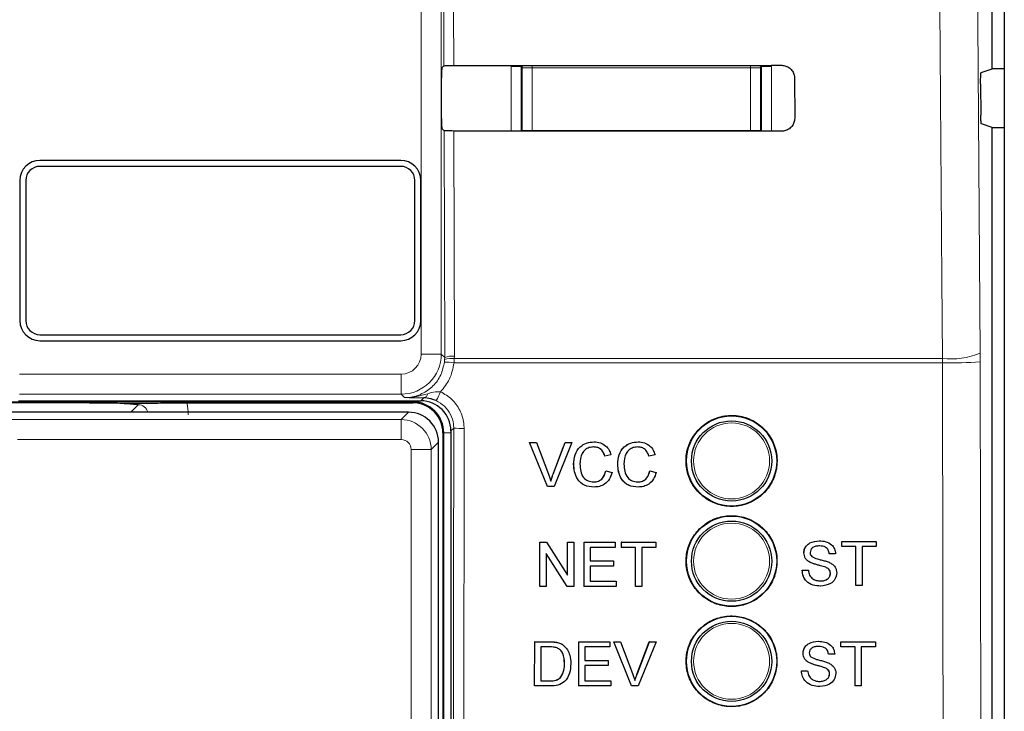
# Model space of a CAD drawing. Header units: millimetres. Extents: x 5 to 418, y 2 to 292.
# Tile 11 of 51: x 74 to 91, y 189 to 201. Entities that reach past the tile are written whole.
import ezdxf

# ---------------------------------------------------------------- set-up
doc = ezdxf.new("R2010")
doc.units = ezdxf.units.MM

msp = doc.modelspace()

# ---------------------------------------------------------------- linework, layer by layer
at = {"color": 7, "linetype": 'Continuous', "lineweight": 18}
for p, q in [((81.1679, 195.3626), (81.1679, 223.252)), ((81.5012, 223.252), (81.5012, 195.3626)), ((81.5472, 200.1588), (81.545, 201.0808)), ((81.7062, 201.0779), (81.7084, 200.1616)), ((82.665, 200.1434), (82.8317, 200.1434)), ((82.665, 199.0726), (82.665, 200.1434)), ((82.8492, 200.1258), (82.8317, 200.1434)), ((82.8317, 200.1434), (82.8317, 199.0725)), ((82.8492, 200.1258), (83.0159, 200.1258)), ((82.8492, 199.0821), (82.8492, 200.1258)), ((83.0159, 200.1624), (83.0159, 200.1258)), ((86.6418, 200.1258), (83.0159, 200.1258)), ((83.0159, 200.1258), (83.0159, 199.0821)), ((86.6418, 200.1651), (86.6418, 200.1258)), ((86.6418, 200.1258), (86.8084, 200.1258)), ((86.6418, 199.0821), (86.6418, 200.1258)), ((86.826, 200.1434), (86.8084, 200.1258)), ((86.8084, 200.1258), (86.8084, 199.0821)), ((86.826, 199.0695), (86.826, 200.1434)), ((86.9926, 200.1434), (86.826, 200.1434)), ((86.9926, 200.1434), (86.9926, 199.0694)), ((81.5585, 195.3052), (81.5497, 199.0761)), ((81.7109, 199.0732), (81.7197, 195.3273)), ((82.8491, 199.0725), (82.8492, 199.0821)), ((82.85, 199.0725), (82.8492, 199.0821)), ((82.8492, 199.0821), (83.0159, 199.0821)), ((83.0159, 199.0821), (83.0159, 199.0724)), ((83.0159, 199.0821), (86.6418, 199.0821)), ((86.6418, 199.0821), (86.6418, 199.0697)), ((86.6418, 199.0821), (86.8084, 199.0821)), ((86.8084, 199.0821), (86.8072, 199.0695)), ((86.8084, 199.0821), (86.8086, 199.0695)), ((81.5012, 195.3626), (81.1679, 195.3626)), ((81.5012, 195.3626), (81.5585, 195.3052)), ((81.5579, 195.2729), (81.5585, 195.3052)), ((81.7197, 195.3273), (81.7188, 195.287)), ((90.4624, 195.235), (90.4618, 195.3754)), ((81.5546, 195.2308), (81.5579, 195.2729)), ((81.7188, 195.287), (81.7146, 195.2168)), ((89.8353, 195.2168), (81.7146, 195.2168)), ((81.7188, 195.287), (89.8344, 195.287)), ((89.8344, 195.287), (89.8353, 195.2168)), ((74.4897, 195.0293), (80.8346, 195.0293)), ((80.8346, 194.696), (80.8346, 195.0293)), ((80.8346, 194.696), (74.4897, 194.696)), ((80.892, 194.6386), (80.8346, 194.696)), ((81.0288, 194.5666), (74.077, 194.5666)), ((76.3398, 194.3961), (76.4626, 194.5189)), ((81.0288, 194.5666), (81.0288, 194.5853)), ((81.0288, 194.5666), (81.0288, 194.552)), ((81.1622, 194.5853), (81.2113, 194.6344)), ((80.8341, 194.2739), (80.9563, 194.3961)), ((74.2902, 194.2739), (80.8341, 194.2739)), ((80.8341, 194.2739), (80.8341, 193.9406)), ((81.5434, 194.052), (81.5288, 194.052)), ((81.5434, 156.4187), (81.5434, 194.052)), ((81.5434, 194.052), (81.6621, 194.052)), ((81.7089, 194.1322), (81.6621, 194.0854)), ((80.8341, 193.9406), (74.4569, 193.9406)), ((81.4562, 193.8962), (81.334, 193.774)), ((81.334, 193.774), (81.0008, 193.774)), ((81.0008, 188.199), (81.0008, 193.774)), ((81.334, 193.774), (81.334, 188.199)), ((83.363, 193.3675), (83.3623, 193.3675)), ((83.3058, 190.5757), (83.3048, 190.5767)), ((83.3086, 189.9274), (83.3076, 189.9283))]:
    msp.add_line(p, q, dxfattribs=at)
at = {"color": 7, "linetype": 'Continuous', "lineweight": 25}
for p, q in [((90.8633, 222.8414), (90.8633, 153.4055)), ((90.6621, 200.107), (90.6621, 201.1303)), ((81.51, 200.1215), (81.5472, 200.1588)), ((90.4781, 200.0457), (90.6621, 200.107)), ((90.8633, 200.107), (90.6621, 200.107)), ((81.5071, 199.2825), (81.5071, 199.9549)), ((87.3764, 199.952), (87.378, 199.2853)), ((90.4696, 199.857), (90.4732, 199.3349)), ((81.5497, 199.0761), (81.51, 199.1158)), ((90.6621, 199.1303), (90.4818, 199.1904)), ((90.6621, 153.9178), (90.6621, 199.1303)), ((90.6621, 199.1303), (90.8633, 199.1303)), ((80.8288, 198.5853), (74.8288, 198.5853)), ((80.8288, 198.4853), (74.8288, 198.4853)), ((74.4955, 198.252), (74.4955, 195.9187)), ((74.5955, 198.252), (74.5955, 195.9187)), ((81.0621, 195.9187), (81.0621, 198.252)), ((81.1621, 195.9187), (81.1621, 198.252)), ((74.8288, 195.6853), (80.8288, 195.6853)), ((74.8288, 195.5853), (80.8288, 195.5853)), ((75.6512, 194.552), (74.0624, 194.552)), ((74.4724, 194.5853), (81.1622, 194.5853)), ((77.2706, 194.552), (81.0288, 194.552)), ((80.9563, 194.3961), (74.168, 194.3961)), ((81.5288, 194.052), (81.5288, 156.4187)), ((81.6621, 194.0854), (81.6621, 156.4198)), ((81.4562, 156.5745), (81.4562, 193.8962)), ((83.2665, 193.1598), (82.971, 193.8931)), ((82.9717, 193.8931), (82.971, 193.8931)), ((83.2672, 193.1598), (82.9717, 193.8931)), ((82.9717, 193.8931), (83.0837, 193.8931)), ((83.0837, 193.8931), (83.283, 193.3675)), ((83.363, 193.3675), (83.5628, 193.8931)), ((83.6747, 193.8931), (83.3792, 193.1598)), ((83.5628, 193.8931), (83.5621, 193.8931)), ((83.5628, 193.8931), (83.6747, 193.8931)), ((84.0412, 193.9025), (84.0407, 193.9025)), ((84.7739, 193.9025), (84.7734, 193.9025)), ((83.3623, 193.3675), (83.5353, 193.8229)), ((84.2203, 193.6672), (84.2195, 193.6672)), ((84.3236, 193.6894), (84.2203, 193.6672)), ((84.9529, 193.6672), (84.9522, 193.6672)), ((85.0562, 193.6894), (84.9529, 193.6672)), ((83.7037, 193.5319), (83.7029, 193.5319)), ((84.4363, 193.5319), (84.4356, 193.5319)), ((84.2391, 193.4186), (84.2383, 193.4186)), ((84.2391, 193.4186), (84.3424, 193.3945)), ((84.9717, 193.4186), (84.971, 193.4186)), ((84.9717, 193.4186), (85.075, 193.3945)), ((83.2672, 193.1598), (83.2665, 193.1598)), ((83.3792, 193.1598), (83.2672, 193.1598)), ((84.0433, 193.1504), (84.0425, 193.1504)), ((84.7759, 193.1504), (84.7752, 193.1504)), ((83.1433, 192.2316), (83.1428, 192.2316)), ((83.1433, 191.4983), (83.1433, 192.2316)), ((83.1433, 192.2316), (83.2525, 192.2316)), ((83.2525, 192.2316), (83.6035, 191.6844)), ((83.6035, 192.2316), (83.6032, 192.2316)), ((83.6035, 191.6844), (83.6035, 192.2316)), ((83.6035, 192.2316), (83.7069, 192.2316)), ((83.7069, 192.2316), (83.7069, 191.4983)), ((83.8759, 192.2316), (83.8756, 192.2316)), ((83.8759, 191.4983), (83.8759, 192.2316)), ((83.8759, 192.2316), (84.3925, 192.2316)), ((84.3925, 192.2316), (84.3925, 192.147)), ((84.4958, 192.2316), (84.4956, 192.2316)), ((84.4958, 192.147), (84.4958, 192.2316)), ((84.4958, 192.2316), (85.0687, 192.2316)), ((85.0687, 192.2316), (85.0687, 192.147)), ((87.7858, 192.2564), (87.7856, 192.2564)), ((88.1608, 192.247), (88.1604, 192.247)), ((88.1608, 192.1624), (88.1608, 192.247)), ((88.1608, 192.247), (88.7338, 192.247)), ((88.7338, 192.247), (88.7338, 192.1624)), ((83.5977, 191.4983), (83.2467, 192.0455)), ((83.2467, 192.0455), (83.2467, 191.4983)), ((84.3925, 192.147), (83.9792, 192.147)), ((83.9792, 192.147), (83.9792, 191.9214)), ((84.4958, 192.147), (84.4955, 192.147)), ((84.7306, 192.147), (84.4958, 192.147)), ((84.7306, 191.4983), (84.7306, 192.147)), ((85.0687, 192.147), (84.8339, 192.147)), ((84.8339, 192.147), (84.8339, 191.4983)), ((87.5314, 192.0556), (87.5311, 192.0556)), ((87.9541, 192.0402), (87.9536, 192.0402)), ((88.0575, 192.0402), (87.9541, 192.0402)), ((88.1608, 192.1624), (88.1603, 192.1624)), ((88.3956, 192.1624), (88.1608, 192.1624)), ((88.3949, 191.5137), (88.3949, 192.103)), ((88.3956, 191.5137), (88.3956, 192.1624)), ((88.7338, 192.1624), (88.499, 192.1624)), ((88.499, 192.1624), (88.499, 191.5137)), ((83.9792, 191.9214), (84.3643, 191.9214)), ((84.3643, 191.9214), (84.3643, 191.8368)), ((87.6396, 191.8971), (87.639, 191.8971)), ((84.3643, 191.8368), (83.9792, 191.8368)), ((83.9792, 191.8368), (83.9792, 191.5829)), ((87.5032, 191.7676), (87.5025, 191.7676)), ((87.5032, 191.7676), (87.6066, 191.7676)), ((87.8948, 191.8159), (87.8941, 191.8159)), ((87.9729, 191.7169), (87.9722, 191.7169)), ((83.9792, 191.5829), (84.4112, 191.5829)), ((84.4112, 191.5829), (84.4112, 191.4983)), ((83.1418, 191.4983), (83.1418, 191.4993)), ((83.1433, 191.4983), (83.1418, 191.4983)), ((83.2467, 191.4983), (83.1433, 191.4983)), ((83.5977, 191.4983), (83.5963, 191.4983)), ((83.7069, 191.4983), (83.5977, 191.4983)), ((83.8759, 191.4983), (83.8746, 191.4983)), ((84.4112, 191.4983), (83.8759, 191.4983)), ((84.7306, 191.4983), (84.7294, 191.4983)), ((84.8339, 191.4983), (84.7306, 191.4983)), ((87.8101, 191.5043), (87.8094, 191.5043)), ((88.3956, 191.5137), (88.3949, 191.5137)), ((88.499, 191.5137), (88.3956, 191.5137)), ((83.054, 189.8429), (83.0552, 190.5758)), ((83.0552, 190.5758), (83.0542, 190.5767)), ((83.0552, 190.5758), (83.3058, 190.5757)), ((83.4352, 190.5651), (83.4342, 190.5661)), ((83.7869, 189.8427), (83.788, 190.5755)), ((83.788, 190.5755), (83.787, 190.5766)), ((83.788, 190.5755), (84.3048, 190.5754)), ((84.3048, 190.5754), (84.3036, 190.5765)), ((84.3048, 190.5754), (84.3047, 190.4908)), ((84.3713, 190.5754), (84.3701, 190.5765)), ((84.6657, 189.8424), (84.3713, 190.5754)), ((84.3713, 190.5754), (84.4833, 190.5753)), ((84.4833, 190.5753), (84.4821, 190.5765)), ((84.4833, 190.5753), (84.6819, 190.05)), ((84.7607, 190.0511), (84.9613, 190.5763)), ((84.7619, 190.05), (84.9625, 190.5752)), ((85.0745, 190.5752), (84.7777, 189.8424)), ((84.9625, 190.5752), (84.9613, 190.5763)), ((84.9613, 190.5763), (85.0733, 190.5763)), ((84.9625, 190.5752), (85.0745, 190.5752)), ((85.0745, 190.5752), (85.0733, 190.5763)), ((87.7719, 190.5854), (87.7717, 190.5854)), ((88.1469, 190.576), (88.1465, 190.576)), ((88.1469, 190.4914), (88.1469, 190.576)), ((88.1469, 190.576), (88.7199, 190.576)), ((88.7199, 190.576), (88.7199, 190.4914)), ((83.1584, 190.4912), (83.1575, 189.9274)), ((83.307, 190.4911), (83.1584, 190.4912)), ((83.5417, 190.5126), (83.5407, 190.5136)), ((83.5555, 190.5001), (83.5543, 190.5013)), ((83.8913, 190.491), (83.8909, 190.2654)), ((84.3047, 190.4908), (83.8913, 190.491)), ((88.1469, 190.4914), (88.1464, 190.4914)), ((88.3817, 190.4914), (88.1469, 190.4914)), ((88.3811, 189.8427), (88.3811, 190.4329)), ((88.3817, 189.8427), (88.3817, 190.4914)), ((88.7199, 190.4914), (88.4851, 190.4914)), ((88.4851, 190.4914), (88.4851, 189.8427)), ((83.8909, 190.2654), (84.2761, 190.2653)), ((84.2761, 190.2653), (84.275, 190.2664)), ((84.2761, 190.2653), (84.276, 190.1808)), ((87.5175, 190.3846), (87.5172, 190.3846)), ((87.9402, 190.3692), (87.9397, 190.3692)), ((88.0436, 190.3692), (87.9402, 190.3692)), ((83.5526, 190.2147), (83.5516, 190.2157)), ((83.8908, 190.1809), (83.8904, 189.9272)), ((84.276, 190.1808), (83.8908, 190.1809)), ((87.4893, 190.0965), (87.4886, 190.0965)), ((87.4893, 190.0965), (87.5926, 190.0965)), ((87.6257, 190.2261), (87.6251, 190.2261)), ((87.8809, 190.1448), (87.8802, 190.1448)), ((83.1575, 189.9274), (83.3086, 189.9274)), ((83.4818, 189.9791), (83.4808, 189.9801)), ((83.8904, 189.9272), (84.3226, 189.9271)), ((84.3226, 189.9271), (84.3215, 189.9281)), ((84.3226, 189.9271), (84.3224, 189.8425)), ((84.7619, 190.05), (84.7607, 190.0511)), ((87.959, 190.0458), (87.9583, 190.0458)), ((83.054, 189.8429), (83.0531, 189.8438)), ((83.3165, 189.8428), (83.054, 189.8429)), ((83.7869, 189.8427), (83.7859, 189.8436)), ((84.3224, 189.8425), (83.7869, 189.8427)), ((84.6657, 189.8424), (84.6645, 189.8435)), ((84.7777, 189.8424), (84.6657, 189.8424)), ((87.7962, 189.8333), (87.7955, 189.8333)), ((88.3817, 189.8427), (88.3811, 189.8427)), ((88.4851, 189.8427), (88.3817, 189.8427))]:
    msp.add_line(p, q, dxfattribs=at)
at = {"color": 7, "linetype": 'Continuous', "lineweight": 18, "flags": 128}
for points in [[(90.2956, 218.9631), (90.3787, 207.165), (90.4618, 195.3754)], [(89.8344, 195.287), (89.8251, 196.6084), (89.7877, 201.894), (89.6675, 218.8747)], [(82.8492, 200.1258), (82.8524, 200.1583), (82.8533, 200.1623)], [(86.8036, 200.1653), (86.8052, 200.1583), (86.8084, 200.1258)]]:
    msp.add_lwpolyline(points, dxfattribs=at)
at = {"color": 7, "linetype": 'Continuous', "lineweight": 25}
for centre, radius in [((86.3288, 193.5853), 0.75), ((86.3288, 193.5853), 0.6667), ((86.3288, 191.9187), 0.75), ((86.3288, 191.9187), 0.6667), ((86.3288, 190.252), 0.75), ((86.3288, 190.252), 0.6667)]:
    msp.add_circle(centre, radius, dxfattribs=at)
at = {"color": 7, "linetype": 'Continuous', "lineweight": 18}
for centre in [(86.3288, 193.5853), (86.3288, 191.9187), (86.3288, 190.252)]:
    msp.add_circle(centre, 0.6316, dxfattribs=at)
at = {"color": 7, "linetype": 'Continuous', "lineweight": 25}
for centre, radius, start, end in [((74.8288, 198.252), 0.3333, 90, 180), ((80.8288, 198.252), 0.3333, 0, 90), ((74.8288, 198.252), 0.2333, 90, 180), ((80.8288, 198.252), 0.2333, 0, 90), ((74.8288, 195.9187), 0.3333, 180, 270), ((74.8288, 195.9187), 0.2333, 180, 270), ((80.8288, 195.9187), 0.2333, 270, 0), ((80.8288, 195.9187), 0.3333, 270, 0), ((81.0288, 194.052), 0.5146, 0, 90), ((81.0288, 194.052), 0.5, 0, 90)]:
    msp.add_arc(centre, radius, start, end, dxfattribs=at)
at = {"color": 7, "linetype": 'Continuous', "lineweight": 18}
for centre, radius, start, end in [((80.8345, 195.3627), 0.6667, 270.00873, 359.99127), ((81.6828, 194.9979), 0.3315, 83.61467, 112.00928), ((89.9606, 196.6618), 1.3807, 264.75697, 291.28619), ((81.4804, 193.4617), 1.7706, 82.39916, 87.59893), ((81.6664, 194.9579), 0.3332, 80.96458, 109.01794), ((89.9648, 201.5574), 6.342, 268.83046, 274.50021), ((81.1907, 194.7193), 0.0873, 283.66786, 348.64856), ((80.517, 195.1343), 1.052, 328.7156, 337.70032), ((81.839, 195.7268), 1.5999, 265.33873, 271.51453)]:
    msp.add_arc(centre, radius, start, end, dxfattribs=at)
at = {"color": 7, "linetype": 'Continuous', "lineweight": 25}
for centre, major_axis, ratio, start_param, end_param in [((81.51, 199.9549), (0, 0.1667), 0.0174551, 0.0174533, 1.5707963), ((70.6621, 205.9465), (331.5967, 0), 0.0174551, 4.7457074, 4.7621688), ((81.51, 199.2825), (0, 0.1667), 0.0174551, 1.5707963, 3.1241394), ((70.6621, 193.3178), (329.907, 0), 0.0174551, 1.5207614, 1.5372995), ((81.1621, 194.0853), (0.3537, 0.3537), 0.9996955, 5.4979394, 7.0684312), ((80.9563, 193.8961), (0.3536, -0.3536), 0.9998985, 0.7855505, 2.3560422)]:
    msp.add_ellipse(centre, major_axis=major_axis, ratio=ratio, start_param=start_param, end_param=end_param, dxfattribs=at)
at = {"color": 7, "linetype": 'Continuous', "lineweight": 18}
for centre, major_axis, ratio, start_param, end_param in [((80.8345, 195.3627), (-0.2358, 0.2358), 0.9996955, 2.3563468, 3.9268385), ((76.4603, 194.3502), (0.1208, 0.1208), 0.9759379, 5.7611944, 7.0672139), ((76.4603, 194.3502), (-0.5909, -0.5909), 0.9972647, 2.357564, 2.5991163), ((80.8341, 193.7739), (-0.3536, 0.3536), 0.9998985, 3.9271431, 5.4976349), ((80.8341, 193.7739), (0.1179, 0.1179), 0.9996955, 5.4979394, 7.0684312)]:
    msp.add_ellipse(centre, major_axis=major_axis, ratio=ratio, start_param=start_param, end_param=end_param, dxfattribs=at)
at = {"color": 7, "linetype": 'Continuous', "lineweight": 25}
for points, knots in [([(81.5472, 200.1588), (81.5494, 200.1591), (81.5538, 200.1597), (81.5837, 200.1606), (81.627, 200.1613), (81.6715, 200.1616), (81.6993, 200.1616), (81.7084, 200.1616)], [0, 0, 0, 0, 0.2236598, 0.4473429, 0.6703401, 0.8919116, 1, 1, 1, 1]), ([(87.1621, 200.1656), (87.1739, 200.165), (87.2095, 200.1633), (87.2668, 200.1428), (87.3241, 200.098), (87.3634, 200.0362), (87.3758, 199.9842), (87.3763, 199.956), (87.3764, 199.952)], [0, 0, 0, 0, 0.1046692, 0.317023, 0.5307428, 0.746575, 0.9639054, 1, 1, 1, 1]), ([(90.4696, 199.857), (90.4695, 199.8757), (90.4694, 199.9131), (90.4706, 199.9662), (90.4725, 200.009), (90.4751, 200.039), (90.4771, 200.0435), (90.4781, 200.0457)], [0, 0, 0, 0, 0.1983621, 0.396713, 0.5954388, 0.7952465, 1, 1, 1, 1]), ([(87.378, 199.2853), (87.3774, 199.2732), (87.3756, 199.2367), (87.3544, 199.1782), (87.3082, 199.1204), (87.2455, 199.0815), (87.1938, 199.0697), (87.166, 199.0693), (87.1621, 199.0692)], [0, 0, 0, 0, 0.1086494, 0.3253892, 0.5407101, 0.7539172, 0.9656881, 1, 1, 1, 1]), ([(90.4818, 199.1904), (90.4808, 199.1926), (90.4788, 199.197), (90.4762, 199.2268), (90.4742, 199.2701), (90.4734, 199.3094), (90.4733, 199.3314), (90.4732, 199.3349)], [0, 0, 0, 0, 0.2392868, 0.4785981, 0.7171951, 0.9543381, 1, 1, 1, 1]), ([(81.7109, 199.0732), (81.6924, 199.0732), (81.6553, 199.0733), (81.6067, 199.0738), (81.5704, 199.0746), (81.5525, 199.0754), (81.5505, 199.0759), (81.5497, 199.0761)], [0, 0, 0, 0, 0.2188249, 0.4376055, 0.657623, 0.8800574, 1, 1, 1, 1]), ([(75.6512, 194.552), (75.735, 194.5519), (75.9025, 194.5516), (76.1136, 194.5494), (76.2521, 194.5471), (76.3465, 194.5452), (76.3987, 194.544), (76.4442, 194.5436), (76.4644, 194.5435), (76.4863, 194.5436), (76.5323, 194.5442), (76.6561, 194.5469), (76.8568, 194.5504), (77.1192, 194.5519), (77.2365, 194.552), (77.2706, 194.552)], [0, 0, 0, 0, 0.1285765, 0.2567737, 0.3662028, 0.4233865, 0.4807326, 0.4926999, 0.5020936, 0.5114973, 0.5265389, 0.585134, 0.819275, 0.9475433, 1, 1, 1, 1]), ([(76.4626, 194.5189), (76.4622, 194.5189), (76.4539, 194.5198), (76.4135, 194.524), (76.3176, 194.5329), (76.1421, 194.5433), (75.8995, 194.5507), (75.734, 194.5516), (75.6512, 194.552)], [0, 0, 0, 0, 0.00274543, 0.05080831, 0.24574994, 0.54490651, 0.77220368, 1, 1, 1, 1]), ([(81.4161, 194.588), (81.3914, 194.598), (81.3599, 194.6108), (81.2899, 194.629), (81.2476, 194.6319), (81.2113, 194.6344)], [0, 0, 0, 0, 0.3391927, 0.4330012, 1, 1, 1, 1]), ([(85.7941, 194.1216), (85.7398, 194.0558), (85.6312, 193.924), (85.5628, 193.6721), (85.5761, 193.4149), (85.6752, 193.1756), (85.8477, 192.9826), (86.0746, 192.8574), (86.3303, 192.8145), (86.5857, 192.8588), (86.812, 192.9852), (86.9834, 193.1792), (87.081, 193.4187), (87.0939, 193.6769), (87.0207, 193.9249), (86.8694, 194.135), (86.6571, 194.2832), (86.4071, 194.353), (86.1492, 194.3352), (85.9379, 194.2481), (85.834, 194.1568), (85.7941, 194.1216)], [0, 0, 0, 0, 0.0535723, 0.1071443, 0.1607313, 0.2143785, 0.2681024, 0.321888, 0.375695, 0.4294732, 0.4831833, 0.5368141, 0.5903891, 0.6439578, 0.6975746, 0.7512731, 0.8050495, 0.8588638, 0.9126587, 0.9663868, 1, 1, 1, 1]), ([(83.7029, 193.5319), (83.7069, 193.5848), (83.7148, 193.6903), (83.7964, 193.82), (83.9163, 193.891), (83.9991, 193.8987), (84.0405, 193.9025)], [0, 0, 0, 0, 0.28049248, 0.55956971, 0.77961533, 1, 1, 1, 1]), ([(83.7037, 193.5319), (83.7076, 193.5848), (83.7155, 193.6903), (83.7971, 193.82), (83.917, 193.891), (83.9998, 193.8987), (84.0412, 193.9025)], [0, 0, 0, 0, 0.2804925, 0.5595697, 0.7796153, 1, 1, 1, 1]), ([(84.0412, 193.9025), (84.0771, 193.8999), (84.1488, 193.8946), (84.2368, 193.8415), (84.2956, 193.7692), (84.3143, 193.716), (84.3236, 193.6894)], [0, 0, 0, 0, 0.2800806, 0.5594487, 0.7795488, 1, 1, 1, 1]), ([(84.4356, 193.5319), (84.4395, 193.5848), (84.4474, 193.6903), (84.529, 193.82), (84.6489, 193.891), (84.7317, 193.8987), (84.7731, 193.9025)], [0, 0, 0, 0, 0.28049248, 0.55956971, 0.77961533, 1, 1, 1, 1]), ([(84.4363, 193.5319), (84.4402, 193.5848), (84.4481, 193.6903), (84.5298, 193.82), (84.6496, 193.891), (84.7324, 193.8987), (84.7739, 193.9025)], [0, 0, 0, 0, 0.2804925, 0.5595697, 0.7796153, 1, 1, 1, 1]), ([(84.7739, 193.9025), (84.8098, 193.8999), (84.8815, 193.8946), (84.9694, 193.8415), (85.0282, 193.7692), (85.0469, 193.716), (85.0562, 193.6894)], [0, 0, 0, 0, 0.2800806, 0.5594487, 0.7795488, 1, 1, 1, 1]), ([(84.0362, 193.8179), (84.0103, 193.8161), (83.9586, 193.8126), (83.8895, 193.7732), (83.8184, 193.6831), (83.8117, 193.5945), (83.807, 193.5323)], [0, 0, 0, 0, 0.1872234, 0.3739058, 0.5607363, 1, 1, 1, 1]), ([(84.2195, 193.6672), (84.2115, 193.69), (84.1953, 193.7355), (84.1499, 193.7877), (84.0924, 193.8145), (84.0545, 193.8168), (84.0355, 193.8179)], [0, 0, 0, 0, 0.2805533, 0.5597389, 0.7796538, 1, 1, 1, 1]), ([(84.2203, 193.6672), (84.2122, 193.69), (84.1961, 193.7355), (84.1506, 193.7877), (84.0932, 193.8145), (84.0552, 193.8168), (84.0362, 193.8179)], [0, 0, 0, 0, 0.2805533, 0.5597389, 0.7796538, 1, 1, 1, 1]), ([(84.7689, 193.8179), (84.743, 193.8161), (84.6913, 193.8126), (84.6221, 193.7732), (84.551, 193.6831), (84.5443, 193.5945), (84.5396, 193.5323)], [0, 0, 0, 0, 0.1872234, 0.3739058, 0.5607363, 1, 1, 1, 1]), ([(84.9522, 193.6672), (84.9441, 193.69), (84.928, 193.7355), (84.8825, 193.7877), (84.8251, 193.8145), (84.7871, 193.8168), (84.7681, 193.8179)], [0, 0, 0, 0, 0.2805533, 0.5597389, 0.7796538, 1, 1, 1, 1]), ([(84.9529, 193.6672), (84.9448, 193.69), (84.9287, 193.7355), (84.8833, 193.7877), (84.8258, 193.8145), (84.7879, 193.8168), (84.7689, 193.8179)], [0, 0, 0, 0, 0.2805533, 0.5597389, 0.7796538, 1, 1, 1, 1]), ([(84.0425, 193.1504), (83.9876, 193.1544), (83.8782, 193.1625), (83.7625, 193.2739), (83.712, 193.4045), (83.7059, 193.4894), (83.7029, 193.5319)], [0, 0, 0, 0, 0.2799551, 0.5580876, 0.7789116, 1, 1, 1, 1]), ([(84.0433, 193.1504), (83.9884, 193.1544), (83.8789, 193.1625), (83.7632, 193.2739), (83.7127, 193.4045), (83.7067, 193.4894), (83.7037, 193.5319)], [0, 0, 0, 0, 0.27995506, 0.55808759, 0.77891157, 1, 1, 1, 1]), ([(83.807, 193.5323), (83.809, 193.493), (83.8131, 193.4144), (83.8558, 193.3091), (83.9408, 193.2458), (84.0026, 193.2386), (84.0336, 193.235)], [0, 0, 0, 0, 0.281245, 0.5607156, 0.780138, 1, 1, 1, 1]), ([(84.7752, 193.1504), (84.7203, 193.1544), (84.6108, 193.1625), (84.4951, 193.2739), (84.4446, 193.4045), (84.4386, 193.4894), (84.4356, 193.5319)], [0, 0, 0, 0, 0.2799551, 0.5580876, 0.7789116, 1, 1, 1, 1]), ([(84.7759, 193.1504), (84.721, 193.1544), (84.6116, 193.1625), (84.4958, 193.2739), (84.4453, 193.4045), (84.4393, 193.4894), (84.4363, 193.5319)], [0, 0, 0, 0, 0.2799551, 0.5580876, 0.7789116, 1, 1, 1, 1]), ([(84.5396, 193.5323), (84.5417, 193.493), (84.5458, 193.4144), (84.5884, 193.3091), (84.6734, 193.2458), (84.7353, 193.2386), (84.7662, 193.235)], [0, 0, 0, 0, 0.281245, 0.5607156, 0.780138, 1, 1, 1, 1]), ([(83.283, 193.3675), (83.2912, 193.3456), (83.3058, 193.3066), (83.3179, 193.2667), (83.3232, 193.2491)], [0, 0, 0, 0, 0.5599982, 1, 1, 1, 1]), ([(83.3225, 193.2491), (83.3293, 193.2714), (83.3413, 193.3113), (83.3559, 193.3503), (83.3623, 193.3675)], [0, 0, 0, 0, 0.5599723, 1, 1, 1, 1]), ([(83.3232, 193.2491), (83.33, 193.2714), (83.3421, 193.3113), (83.3566, 193.3503), (83.363, 193.3675)], [0, 0, 0, 0, 0.5599723, 1, 1, 1, 1]), ([(84.0329, 193.235), (84.061, 193.2377), (84.1173, 193.2432), (84.203, 193.3054), (84.2249, 193.3757), (84.2383, 193.4186)], [0, 0, 0, 0, 0.28071123, 0.56090458, 1, 1, 1, 1]), ([(84.0336, 193.235), (84.0617, 193.2377), (84.118, 193.2432), (84.2037, 193.3054), (84.2256, 193.3757), (84.2391, 193.4186)], [0, 0, 0, 0, 0.28071123, 0.56090458, 1, 1, 1, 1]), ([(84.3424, 193.3945), (84.3302, 193.357), (84.306, 193.282), (84.2286, 193.2001), (84.1358, 193.1565), (84.0741, 193.1524), (84.0433, 193.1504)], [0, 0, 0, 0, 0.2802563, 0.5595462, 0.7795894, 1, 1, 1, 1]), ([(84.7655, 193.235), (84.7937, 193.2377), (84.8499, 193.2432), (84.9356, 193.3054), (84.9576, 193.3757), (84.971, 193.4186)], [0, 0, 0, 0, 0.28071123, 0.56090458, 1, 1, 1, 1]), ([(84.7662, 193.235), (84.7944, 193.2377), (84.8507, 193.2432), (84.9363, 193.3054), (84.9583, 193.3757), (84.9717, 193.4186)], [0, 0, 0, 0, 0.28071123, 0.56090458, 1, 1, 1, 1]), ([(85.075, 193.3945), (85.0629, 193.357), (85.0386, 193.282), (84.9613, 193.2001), (84.8685, 193.1565), (84.8068, 193.1524), (84.7759, 193.1504)], [0, 0, 0, 0, 0.2802563, 0.5595462, 0.7795894, 1, 1, 1, 1]), ([(85.7942, 192.4539), (85.74, 192.3881), (85.6317, 192.2564), (85.5636, 192.0048), (85.5771, 191.7478), (85.6763, 191.5089), (85.8487, 191.3162), (86.0755, 191.1914), (86.331, 191.1488), (86.5861, 191.1933), (86.812, 191.3197), (86.983, 191.5136), (87.0802, 191.7529), (87.0929, 192.0108), (87.0196, 192.2585), (86.8684, 192.4682), (86.6561, 192.6161), (86.4063, 192.6855), (86.1487, 192.6675), (85.9378, 192.5803), (85.8341, 192.4891), (85.7942, 192.4539)], [0, 0, 0, 0, 0.0535691, 0.1071378, 0.1607248, 0.2143765, 0.2681074, 0.3218995, 0.3757097, 0.4294864, 0.4831909, 0.5368144, 0.5903835, 0.6439506, 0.6975706, 0.7512757, 0.8050594, 0.8588783, 0.912673, 0.9663964, 1, 1, 1, 1]), ([(87.5307, 192.0556), (87.5332, 192.0782), (87.5381, 192.1234), (87.5746, 192.1827), (87.654, 192.2439), (87.731, 192.2513), (87.7851, 192.2564)], [0, 0, 0, 0, 0.1870287, 0.3741238, 0.5611402, 1, 1, 1, 1]), ([(87.5314, 192.0556), (87.5339, 192.0782), (87.5388, 192.1234), (87.5753, 192.1827), (87.6547, 192.2439), (87.7317, 192.2513), (87.7858, 192.2564)], [0, 0, 0, 0, 0.1870287, 0.3741238, 0.5611402, 1, 1, 1, 1]), ([(87.7858, 192.2564), (87.8221, 192.2542), (87.8945, 192.2496), (87.9883, 192.2035), (88.0457, 192.1256), (88.0535, 192.0687), (88.0575, 192.0402)], [0, 0, 0, 0, 0.2807972, 0.5601508, 0.7798767, 1, 1, 1, 1]), ([(87.6389, 191.8971), (87.6224, 191.9065), (87.5896, 191.9251), (87.5424, 191.9767), (87.5351, 192.0257), (87.5307, 192.0556)], [0, 0, 0, 0, 0.2814452, 0.5622732, 1, 1, 1, 1]), ([(87.6396, 191.8971), (87.6231, 191.9065), (87.5902, 191.9251), (87.5431, 191.9767), (87.5358, 192.0257), (87.5314, 192.0556)], [0, 0, 0, 0, 0.2814452, 0.5622732, 1, 1, 1, 1]), ([(87.7899, 192.1718), (87.7699, 192.1711), (87.7302, 192.1697), (87.6773, 192.1492), (87.6412, 192.1095), (87.6369, 192.0781), (87.6347, 192.0624)], [0, 0, 0, 0, 0.2812903, 0.5608202, 0.7806803, 1, 1, 1, 1]), ([(87.6347, 192.0624), (87.636, 192.0487), (87.6382, 192.0243), (87.654, 192.0058), (87.661, 191.9976)], [0, 0, 0, 0, 0.55961689, 1, 1, 1, 1]), ([(87.9534, 192.0402), (87.9495, 192.0621), (87.9416, 192.1058), (87.8825, 192.1658), (87.8246, 192.1695), (87.7892, 192.1718)], [0, 0, 0, 0, 0.2810967, 0.5602874, 1, 1, 1, 1]), ([(87.9541, 192.0402), (87.9502, 192.0621), (87.9423, 192.1058), (87.8832, 192.1658), (87.8253, 192.1695), (87.7899, 192.1718)], [0, 0, 0, 0, 0.2810967, 0.5602874, 1, 1, 1, 1]), ([(87.8941, 191.8159), (87.8652, 191.8252), (87.8175, 191.8405), (87.7499, 191.8575), (87.6931, 191.8739), (87.657, 191.8894), (87.6389, 191.8971)], [0, 0, 0, 0, 0.3399393, 0.5600249, 0.7800825, 1, 1, 1, 1]), ([(87.8948, 191.8159), (87.8659, 191.8252), (87.8182, 191.8405), (87.7506, 191.8575), (87.6938, 191.8739), (87.6577, 191.8894), (87.6396, 191.8971)], [0, 0, 0, 0, 0.3399393, 0.5600249, 0.7800825, 1, 1, 1, 1]), ([(87.661, 191.9976), (87.692, 191.9821), (87.7431, 191.9565), (87.8209, 191.9397), (87.886, 191.9227), (87.9281, 191.907), (87.9491, 191.8992)], [0, 0, 0, 0, 0.33840831, 0.55897415, 0.77953514, 1, 1, 1, 1]), ([(87.9491, 191.8992), (87.9685, 191.8893), (88.0073, 191.8697), (88.0493, 191.8246), (88.0728, 191.7731), (88.0751, 191.7389), (88.0762, 191.7219)], [0, 0, 0, 0, 0.2803713, 0.5599089, 0.7798589, 1, 1, 1, 1]), ([(87.8094, 191.5043), (87.7667, 191.5065), (87.6816, 191.5108), (87.5744, 191.5722), (87.514, 191.6674), (87.5064, 191.7342), (87.5025, 191.7676)], [0, 0, 0, 0, 0.2808135, 0.5595629, 0.7796198, 1, 1, 1, 1]), ([(87.8101, 191.5043), (87.7674, 191.5065), (87.6823, 191.5108), (87.5751, 191.5722), (87.5147, 191.6674), (87.507, 191.7342), (87.5032, 191.7676)], [0, 0, 0, 0, 0.2808135, 0.5595629, 0.7796198, 1, 1, 1, 1]), ([(87.6066, 191.7676), (87.6107, 191.7396), (87.619, 191.6839), (87.6733, 191.6229), (87.7398, 191.5935), (87.7837, 191.5905), (87.8056, 191.5889)], [0, 0, 0, 0, 0.280632, 0.5586744, 0.7791973, 1, 1, 1, 1]), ([(87.8049, 191.5889), (87.8269, 191.5903), (87.8707, 191.5931), (87.9274, 191.62), (87.9648, 191.6652), (87.9697, 191.6997), (87.9722, 191.7169)], [0, 0, 0, 0, 0.2809172, 0.5608127, 0.7805018, 1, 1, 1, 1]), ([(87.8056, 191.5889), (87.8276, 191.5903), (87.8714, 191.5931), (87.9281, 191.62), (87.9655, 191.6652), (87.9704, 191.6997), (87.9729, 191.7169)], [0, 0, 0, 0, 0.2809172, 0.5608127, 0.7805018, 1, 1, 1, 1]), ([(88.0762, 191.7219), (88.0704, 191.6862), (88.0586, 191.6147), (87.9593, 191.5215), (87.8667, 191.5108), (87.8101, 191.5043)], [0, 0, 0, 0, 0.2799417, 0.5600797, 1, 1, 1, 1]), ([(87.9722, 191.7169), (87.971, 191.7295), (87.9687, 191.7548), (87.9418, 191.7934), (87.9122, 191.8074), (87.8941, 191.8159)], [0, 0, 0, 0, 0.2800885, 0.5599705, 1, 1, 1, 1]), ([(87.9729, 191.7169), (87.9717, 191.7295), (87.9694, 191.7548), (87.9425, 191.7934), (87.9129, 191.8074), (87.8948, 191.8159)], [0, 0, 0, 0, 0.2800885, 0.5599705, 1, 1, 1, 1]), ([(85.7944, 190.7862), (85.7404, 190.7204), (85.6323, 190.5888), (85.5644, 190.3374), (85.5781, 190.0808), (85.6774, 189.8422), (85.8498, 189.65), (86.0764, 189.5254), (86.3316, 189.4831), (86.5864, 189.5277), (86.8118, 189.6542), (86.9825, 189.8479), (87.0795, 190.087), (87.0919, 190.3446), (87.0185, 190.5919), (86.8673, 190.8013), (86.6551, 190.9489), (86.4056, 191.018), (86.1483, 190.9998), (85.9377, 190.9126), (85.8343, 190.8213), (85.7944, 190.7862)], [0, 0, 0, 0, 0.053566, 0.1071314, 0.1607186, 0.214375, 0.2681131, 0.3219118, 0.3757251, 0.4295001, 0.4831988, 0.5368148, 0.5903782, 0.6439436, 0.697567, 0.7512791, 0.8050701, 0.8588935, 0.9126879, 0.9664063, 1, 1, 1, 1]), ([(83.3046, 190.5768), (83.3289, 190.5767), (83.3724, 190.5766), (83.4152, 190.5694), (83.434, 190.5662)], [0, 0, 0, 0, 0.560174, 1, 1, 1, 1]), ([(83.3058, 190.5757), (83.3301, 190.5756), (83.3736, 190.5754), (83.4164, 190.5682), (83.4352, 190.5651)], [0, 0, 0, 0, 0.560174, 1, 1, 1, 1]), ([(83.434, 190.5662), (83.4557, 190.56), (83.4945, 190.5489), (83.5265, 190.5245), (83.5405, 190.5138)], [0, 0, 0, 0, 0.5598465, 1, 1, 1, 1]), ([(83.4352, 190.5651), (83.4569, 190.5589), (83.4957, 190.5477), (83.5277, 190.5234), (83.5417, 190.5126)], [0, 0, 0, 0, 0.5598465, 1, 1, 1, 1]), ([(87.5168, 190.3846), (87.5193, 190.4072), (87.5242, 190.4524), (87.5607, 190.5116), (87.6401, 190.5728), (87.7171, 190.5802), (87.7712, 190.5854)], [0, 0, 0, 0, 0.1870287, 0.3741238, 0.5611402, 1, 1, 1, 1]), ([(87.5175, 190.3846), (87.5199, 190.4072), (87.5249, 190.4524), (87.5614, 190.5116), (87.6407, 190.5728), (87.7178, 190.5802), (87.7719, 190.5854)], [0, 0, 0, 0, 0.1870287, 0.3741238, 0.5611402, 1, 1, 1, 1]), ([(87.7719, 190.5854), (87.8082, 190.5831), (87.8806, 190.5785), (87.9744, 190.5324), (88.0318, 190.4545), (88.0396, 190.3976), (88.0436, 190.3692)], [0, 0, 0, 0, 0.2807972, 0.5601508, 0.7798767, 1, 1, 1, 1]), ([(83.4281, 190.476), (83.4058, 190.4814), (83.366, 190.4912), (83.325, 190.4911), (83.307, 190.4911)], [0, 0, 0, 0, 0.5592546, 1, 1, 1, 1]), ([(83.5526, 190.2147), (83.5494, 190.2729), (83.5449, 190.354), (83.4865, 190.4415), (83.4475, 190.4645), (83.4281, 190.476)], [0, 0, 0, 0, 0.55914968, 0.78004033, 1, 1, 1, 1]), ([(83.5514, 190.2159), (83.5473, 190.273), (83.5417, 190.3527), (83.4986, 190.4278), (83.4779, 190.4417), (83.4758, 190.4431)], [0, 0, 0, 0, 0.6949859, 0.9695382, 1, 1, 1, 1]), ([(83.5417, 190.5126), (83.5633, 190.4903), (83.6063, 190.4456), (83.6479, 190.341), (83.6529, 190.2616), (83.6559, 190.2131)], [0, 0, 0, 0, 0.279769, 0.5599289, 1, 1, 1, 1]), ([(87.776, 190.5008), (87.756, 190.5001), (87.7163, 190.4986), (87.6633, 190.4781), (87.6273, 190.4384), (87.623, 190.407), (87.6208, 190.3913)], [0, 0, 0, 0, 0.2812903, 0.5608202, 0.7806803, 1, 1, 1, 1]), ([(87.9395, 190.3692), (87.9356, 190.3911), (87.9277, 190.4348), (87.8687, 190.4947), (87.8107, 190.4985), (87.7753, 190.5008)], [0, 0, 0, 0, 0.2810967, 0.5602874, 1, 1, 1, 1]), ([(87.9402, 190.3692), (87.9363, 190.3911), (87.9284, 190.4348), (87.8693, 190.4947), (87.8114, 190.4985), (87.776, 190.5008)], [0, 0, 0, 0, 0.2810967, 0.5602874, 1, 1, 1, 1]), ([(87.625, 190.2261), (87.6085, 190.2354), (87.5756, 190.2541), (87.5285, 190.3056), (87.5212, 190.3547), (87.5168, 190.3846)], [0, 0, 0, 0, 0.2814452, 0.5622732, 1, 1, 1, 1]), ([(87.6257, 190.2261), (87.6092, 190.2354), (87.5763, 190.2541), (87.5292, 190.3056), (87.5219, 190.3547), (87.5175, 190.3846)], [0, 0, 0, 0, 0.2814452, 0.5622732, 1, 1, 1, 1]), ([(87.6208, 190.3913), (87.6221, 190.3777), (87.6243, 190.3532), (87.6401, 190.3347), (87.6471, 190.3266)], [0, 0, 0, 0, 0.5596169, 1, 1, 1, 1]), ([(87.6471, 190.3266), (87.678, 190.3111), (87.7292, 190.2855), (87.807, 190.2687), (87.8721, 190.2516), (87.9142, 190.2359), (87.9352, 190.2281)], [0, 0, 0, 0, 0.3384083, 0.5589741, 0.7795351, 1, 1, 1, 1]), ([(87.9352, 190.2281), (87.9546, 190.2183), (87.9934, 190.1986), (88.0354, 190.1536), (88.0589, 190.102), (88.0612, 190.0679), (88.0623, 190.0508)], [0, 0, 0, 0, 0.2803713, 0.5599089, 0.7798589, 1, 1, 1, 1]), ([(83.6559, 190.2131), (83.6522, 190.1596), (83.6446, 190.0529), (83.5698, 189.915), (83.4431, 189.848), (83.3588, 189.8445), (83.3165, 189.8428)], [0, 0, 0, 0, 0.28083997, 0.55995172, 0.77906847, 1, 1, 1, 1]), ([(83.4805, 189.9803), (83.5051, 190.0209), (83.5492, 190.0938), (83.5507, 190.1784), (83.5514, 190.2159)], [0, 0, 0, 0, 0.5574522, 1, 1, 1, 1]), ([(83.4818, 189.9791), (83.5063, 190.0198), (83.5504, 190.0926), (83.5519, 190.1773), (83.5526, 190.2147)], [0, 0, 0, 0, 0.5574522, 1, 1, 1, 1]), ([(87.7955, 189.8333), (87.7528, 189.8354), (87.6677, 189.8398), (87.5605, 189.9011), (87.5001, 189.9963), (87.4925, 190.0631), (87.4886, 190.0965)], [0, 0, 0, 0, 0.2808135, 0.5595629, 0.7796198, 1, 1, 1, 1]), ([(87.7962, 189.8333), (87.7535, 189.8354), (87.6684, 189.8398), (87.5612, 189.9011), (87.5008, 189.9963), (87.4931, 190.0631), (87.4893, 190.0965)], [0, 0, 0, 0, 0.2808135, 0.5595629, 0.7796198, 1, 1, 1, 1]), ([(87.5926, 190.0965), (87.5968, 190.0685), (87.6051, 190.0128), (87.6594, 189.9519), (87.7259, 189.9225), (87.7697, 189.9194), (87.7917, 189.9179)], [0, 0, 0, 0, 0.280632, 0.5586744, 0.7791973, 1, 1, 1, 1]), ([(87.8802, 190.1448), (87.8513, 190.1541), (87.8036, 190.1695), (87.736, 190.1865), (87.6792, 190.2028), (87.6431, 190.2183), (87.625, 190.2261)], [0, 0, 0, 0, 0.3399393, 0.5600249, 0.7800825, 1, 1, 1, 1]), ([(87.8809, 190.1448), (87.852, 190.1541), (87.8043, 190.1695), (87.7367, 190.1865), (87.6799, 190.2028), (87.6437, 190.2183), (87.6257, 190.2261)], [0, 0, 0, 0, 0.3399393, 0.5600249, 0.7800825, 1, 1, 1, 1]), ([(87.9583, 190.0458), (87.9571, 190.0585), (87.9548, 190.0838), (87.9279, 190.1223), (87.8983, 190.1363), (87.8802, 190.1448)], [0, 0, 0, 0, 0.2800885, 0.55997049, 1, 1, 1, 1]), ([(87.959, 190.0458), (87.9578, 190.0585), (87.9555, 190.0838), (87.9286, 190.1223), (87.899, 190.1363), (87.8809, 190.1448)], [0, 0, 0, 0, 0.2800885, 0.55997049, 1, 1, 1, 1]), ([(83.3074, 189.9285), (83.343, 189.9285), (83.4063, 189.9286), (83.4579, 189.9645), (83.4805, 189.9803)], [0, 0, 0, 0, 0.56186102, 1, 1, 1, 1]), ([(83.3086, 189.9274), (83.3442, 189.9274), (83.4075, 189.9274), (83.4591, 189.9634), (83.4818, 189.9791)], [0, 0, 0, 0, 0.561861, 1, 1, 1, 1]), ([(84.6819, 190.05), (84.69, 190.0281), (84.7046, 189.9891), (84.7166, 189.9492), (84.7219, 189.9316)], [0, 0, 0, 0, 0.5599982, 1, 1, 1, 1]), ([(84.7207, 189.9328), (84.7275, 189.9551), (84.7396, 189.9949), (84.7542, 190.0339), (84.7607, 190.0511)], [0, 0, 0, 0, 0.5599723, 1, 1, 1, 1]), ([(84.7219, 189.9316), (84.7287, 189.9539), (84.7408, 189.9938), (84.7554, 190.0328), (84.7619, 190.05)], [0, 0, 0, 0, 0.5599723, 1, 1, 1, 1]), ([(87.791, 189.9179), (87.813, 189.9193), (87.8568, 189.922), (87.9135, 189.949), (87.9509, 189.9941), (87.9558, 190.0286), (87.9583, 190.0458)], [0, 0, 0, 0, 0.2809172, 0.5608127, 0.7805018, 1, 1, 1, 1]), ([(87.7917, 189.9179), (87.8137, 189.9193), (87.8575, 189.922), (87.9142, 189.949), (87.9515, 189.9941), (87.9565, 190.0286), (87.959, 190.0458)], [0, 0, 0, 0, 0.28091717, 0.56081274, 0.7805018, 1, 1, 1, 1]), ([(88.0623, 190.0508), (88.0565, 190.0151), (88.0447, 189.9436), (87.9454, 189.8504), (87.8528, 189.8398), (87.7962, 189.8333)], [0, 0, 0, 0, 0.2799417, 0.56007966, 1, 1, 1, 1])]:
    msp.add_open_spline(points, degree=3, knots=knots, dxfattribs=at)
at = {"color": 7, "linetype": 'Continuous', "lineweight": 18}
for points, knots in [([(80.892, 194.6386), (80.9169, 194.6394), (81.0162, 194.6428), (81.1872, 194.6933), (81.3717, 194.8245), (81.5078, 195.0101), (81.539, 195.1572), (81.5546, 195.2308)], [0, 0, 0, 0, 0.07714387, 0.30784814, 0.53843405, 0.76919594, 1, 1, 1, 1]), ([(81.7146, 195.2168), (81.696, 195.1239), (81.6601, 194.945), (81.5455, 194.8033), (81.4904, 194.7352)], [0, 0, 0, 0, 0.5189654, 1, 1, 1, 1]), ([(89.9384, 153.9701), (89.9368, 154.4136), (89.929, 156.6308), (89.8979, 165.9457), (89.8616, 179.25), (89.8426, 190.7874), (89.8353, 195.2168)], [0, 0, 0, 0, 0.0322876, 0.1614382, 0.6780666, 1, 1, 1, 1]), ([(90.4624, 195.235), (90.4741, 188.3615), (90.4975, 174.6116), (90.5425, 160.8814), (90.565, 154.0149)], [0, 0, 0, 0, 0.4998997, 1, 1, 1, 1]), ([(80.892, 194.6386), (80.893, 194.6386), (80.8968, 194.6386), (80.9108, 194.6386), (80.9778, 194.6399), (81.1035, 194.6532), (81.2162, 194.6851), (81.2763, 194.7021)], [0, 0, 0, 0, 0.0073788, 0.0295423, 0.1082786, 0.5243923, 1, 1, 1, 1]), ([(81.2763, 194.7021), (81.3186, 194.716), (81.3872, 194.7385), (81.4618, 194.7361), (81.4904, 194.7352)], [0, 0, 0, 0, 0.6162692, 1, 1, 1, 1]), ([(81.4904, 194.7352), (81.5556, 194.6974), (81.6862, 194.6218), (81.8197, 194.4345), (81.876, 194.2611), (81.8801, 194.1569), (81.8812, 194.1275)], [0, 0, 0, 0, 0.2946916, 0.5893405, 0.8841722, 1, 1, 1, 1]), ([(81.2113, 194.6344), (81.1558, 194.635), (81.044, 194.6363), (80.9436, 194.6378), (80.8927, 194.6386), (80.892, 194.6386)], [0, 0, 0, 0, 0.4934713, 0.9935248, 1, 1, 1, 1]), ([(81.7089, 194.1322), (81.7081, 194.1543), (81.705, 194.2324), (81.6629, 194.3625), (81.5629, 194.503), (81.465, 194.5597), (81.4161, 194.588)], [0, 0, 0, 0, 0.11584913, 0.41074499, 0.70540532, 1, 1, 1, 1]), ([(81.6782, 156.3396), (81.6848, 162.6333), (81.6981, 175.2228), (81.7053, 187.8284), (81.7089, 194.1322)], [0, 0, 0, 0, 0.4999168, 1, 1, 1, 1]), ([(81.8812, 194.1275), (81.8812, 194.0164), (81.8809, 193.4611), (81.8797, 191.1288), (81.8744, 181.8), (81.865, 169.7524), (81.8539, 159.4917), (81.8505, 156.3288)], [0, 0, 0, 0, 0.0088087, 0.0440433, 0.1849823, 0.7487663, 1, 1, 1, 1])]:
    msp.add_open_spline(points, degree=3, knots=knots, dxfattribs=at)

doc.saveas('drawing.dxf')
